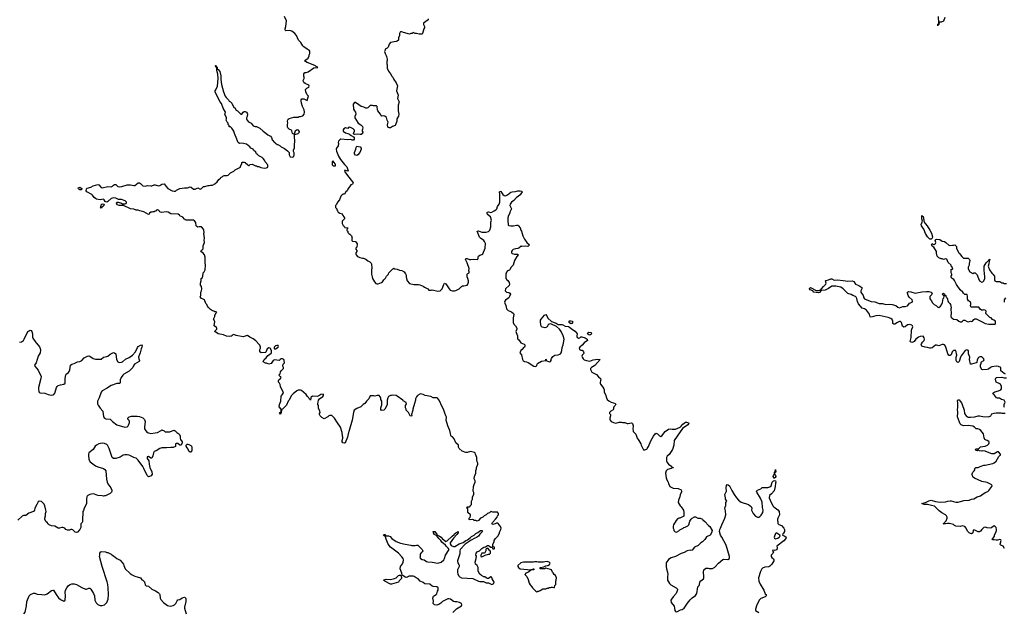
# Model space of a CAD drawing. Header units: inches. Extents: x 2293880 to 2522759, y 823965 to 1006879.
# Tile 45 of 256: x 2427024 to 2444512, y 884035 to 894573. Entities that reach past the tile are written whole.
import ezdxf

# ---------------------------------------------------------------- set-up
doc = ezdxf.new("R2010")
doc.units = ezdxf.units.IN
doc.header["$MEASUREMENT"] = 0
for name, color, linetype in [('C4828', 7, 'Continuous'), ('C4829', 7, 'Continuous'), ('C4838', 7, 'Continuous'), ('C4839', 7, 'Continuous'), ('C4848', 7, 'Continuous'), ('C4849', 7, 'Continuous')]:
    doc.layers.add(name, color=color, linetype=linetype)

msp = doc.modelspace()

# ---------------------------------------------------------------- linework, layer by layer
at = {"layer": 'C4828', "color": 5, "elevation": 120}
for points in [[(2427023, 888837), (2427055, 888845), (2427090, 888870), (2427106, 888894), (2427170, 889026), (2427190, 889043), (2427210, 889051), (2427225, 889045), (2427238, 889030), (2427251, 888990), (2427252, 888930), (2427258, 888910), (2427310, 888832), (2427322, 888822), (2427374, 888754), (2427386, 888726), (2427394, 888694), (2427387, 888650), (2427350, 888590), (2427315, 888470), (2427287, 888430), (2427291, 888410), (2427350, 888342), (2427403, 888230), (2427399, 888190), (2427360, 888030), (2427357, 887990), (2427361, 887970), (2427371, 887951), (2427390, 887939), (2427470, 887934), (2427530, 887908), (2427590, 887898), (2427619, 887901), (2427631, 887909), (2427650, 887930), (2427678, 888030), (2427690, 888051), (2427709, 888070), (2427750, 888082), (2427810, 888091), (2427829, 888110), (2427832, 888190), (2427844, 888256), (2427850, 888270), (2427890, 888299), (2427903, 888317), (2427913, 888347), (2427926, 888430), (2427949, 888450), (2427990, 888459), (2428048, 888490), (2428090, 888495), (2428129, 888511), (2428170, 888559), (2428230, 888591), (2428250, 888595), (2428270, 888590), (2428330, 888547), (2428370, 888534), (2428470, 888538), (2428510, 888571), (2428570, 888583), (2428590, 888591), (2428633, 888627), (2428690, 888658), (2428710, 888652), (2428731, 888630), (2428743, 888530), (2428766, 888490), (2428790, 888477), (2428830, 888483), (2428850, 888491), (2428903, 888537), (2428970, 888568), (2429029, 888610), (2429078, 888670), (2429116, 888744), (2429130, 888761), (2429170, 888786), (2429190, 888791), (2429196, 888776), (2429194, 888750), (2429182, 888718), (2429166, 888650), (2429138, 888590), (2429134, 888570), (2429141, 888541), (2429154, 888510), (2429147, 888493), (2429065, 888450), (2429051, 888430), (2429033, 888387), (2428970, 888324), (2428876, 888270), (2428854, 888250), (2428825, 888210), (2428810, 888170), (2428806, 888114), (2428798, 888102), (2428750, 888102), (2428650, 888069), (2428616, 888050), (2428579, 888021), (2428489, 887971), (2428473, 887947), (2428438, 887850), (2428407, 887790), (2428404, 887744), (2428417, 887717), (2428450, 887665), (2428498, 887610), (2428515, 887510), (2428527, 887490), (2428556, 887476), (2428630, 887470), (2428670, 887430), (2428750, 887371), (2428890, 887330), (2428930, 887336), (2428949, 887350), (2428957, 887363), (2428973, 887410), (2428973, 887430), (2428966, 887446), (2428944, 887470), (2428942, 887490), (2428950, 887498), (2428970, 887511), (2429010, 887525), (2429110, 887525), (2429150, 887518), (2429210, 887496), (2429242, 887462), (2429251, 887430), (2429239, 887330), (2429243, 887297), (2429262, 887262), (2429290, 887234), (2429310, 887224), (2429350, 887217), (2429430, 887224), (2429470, 887235), (2429534, 887266), (2429550, 887282), (2429590, 887262), (2429610, 887242), (2429690, 887245), (2429730, 887265), (2429770, 887272), (2429784, 887264), (2429812, 887230), (2429850, 887211), (2429860, 887200), (2429871, 887170), (2429872, 887130), (2429878, 887110), (2429907, 887067), (2429911, 887050), (2429900, 887020), (2429890, 887007), (2429870, 887010), (2429830, 887036), (2429804, 887036), (2429792, 887030), (2429790, 886986), (2429751, 886969), (2429710, 886969), (2429630, 886959), (2429550, 886961), (2429510, 886947), (2429450, 886907), (2429410, 886894), (2429399, 886870), (2429390, 886818), (2429370, 886778), (2429350, 886779), (2429310, 886804), (2429290, 886802), (2429286, 886770), (2429319, 886730), (2429325, 886670), (2429336, 886610), (2429371, 886531), (2429379, 886490), (2429356, 886464), (2429310, 886444), (2429286, 886466), (2429230, 886594), (2429210, 886629), (2429130, 886741), (2429090, 886776), (2429050, 886789), (2428970, 886829), (2428930, 886837), (2428890, 886837), (2428862, 886830), (2428810, 886794), (2428730, 886769), (2428690, 886769), (2428669, 886790), (2428615, 886950), (2428581, 887010), (2428570, 887021), (2428530, 887040), (2428490, 887041), (2428430, 887030), (2428389, 887010), (2428367, 886990), (2428328, 886932), (2428253, 886870), (2428244, 886850), (2428244, 886830), (2428254, 886750), (2428276, 886710), (2428370, 886643), (2428410, 886621), (2428514, 886594), (2428537, 886577), (2428551, 886549), (2428564, 886404), (2428575, 886350), (2428590, 886318), (2428642, 886250), (2428662, 886210), (2428662, 886190), (2428654, 886170), (2428630, 886148), (2428550, 886108), (2428530, 886108), (2428510, 886098), (2428487, 886107), (2428410, 886112), (2428350, 886137), (2428330, 886140), (2428270, 886130), (2428231, 886110), (2428221, 886099), (2428214, 886086), (2428208, 886052), (2428208, 885970), (2428193, 885927), (2428171, 885890), (2428155, 885845), (2428145, 885830), (2428142, 885670), (2428137, 885643), (2428132, 885630), (2428112, 885610), (2428110, 885546), (2428090, 885508), (2428050, 885458), (2428030, 885455), (2428010, 885462), (2427970, 885502), (2427950, 885509), (2427930, 885508), (2427910, 885498), (2427870, 885498), (2427846, 885510), (2427826, 885530), (2427790, 885542), (2427770, 885542), (2427730, 885529), (2427709, 885529), (2427650, 885569), (2427590, 885575), (2427548, 885590), (2427530, 885608), (2427514, 885634), (2427488, 885650), (2427469, 885690), (2427469, 885710), (2427482, 885750), (2427484, 885790), (2427492, 885828), (2427490, 885850), (2427468, 885928), (2427456, 885956), (2427430, 885989), (2427410, 886005), (2427370, 886009), (2427350, 886002), (2427328, 885950), (2427290, 885890), (2427284, 885850), (2427267, 885830), (2427183, 885797), (2427130, 885759), (2427090, 885756), (2427070, 885747), (2426990, 885673)], [(2430000, 886962), (2429982, 886990), (2429983, 887010), (2429990, 887021), (2430000, 887023)], [(2427099, 884010), (2427119, 884041), (2427144, 884150), (2427152, 884228), (2427190, 884326), (2427216, 884350), (2427270, 884378), (2427290, 884376), (2427336, 884356), (2427415, 884355), (2427470, 884347), (2427510, 884367), (2427590, 884423), (2427610, 884431), (2427627, 884427), (2427670, 884351), (2427714, 884294), (2427750, 884262), (2427783, 884243), (2427810, 884236), (2427830, 884254), (2427836, 884330), (2427830, 884390), (2427840, 884430), (2427861, 884470), (2427888, 884510), (2427918, 884530), (2427950, 884541), (2427990, 884543), (2428033, 884530), (2428130, 884475), (2428190, 884447), (2428210, 884446), (2428250, 884465), (2428270, 884465), (2428290, 884446), (2428336, 884370), (2428350, 884330), (2428360, 884250), (2428383, 884203), (2428410, 884177), (2428450, 884157), (2428490, 884155), (2428530, 884166), (2428570, 884211), (2428593, 884267), (2428598, 884350), (2428594, 884470), (2428588, 884530), (2428576, 884576), (2428490, 884848), (2428442, 885030), (2428448, 885052), (2428449, 885090), (2428456, 885104), (2428470, 885114), (2428550, 885111), (2428570, 885102), (2428590, 885102), (2428650, 885072), (2428660, 885060), (2428690, 885042), (2428750, 884992), (2428810, 884962), (2428870, 884894), (2428872, 884870), (2428898, 884810), (2428984, 884724), (2429020, 884700), (2429070, 884677), (2429172, 884650), (2429192, 884612), (2429210, 884606), (2429231, 884591), (2429239, 884579), (2429250, 884523), (2429270, 884508), (2429310, 884502), (2429370, 884445), (2429437, 884417), (2429486, 884386), (2429505, 884365), (2429510, 884354), (2429518, 884290), (2429530, 884262), (2429575, 884210), (2429650, 884156), (2429670, 884149), (2429710, 884144), (2429750, 884155), (2429773, 884167), (2429796, 884190), (2429819, 884241), (2429830, 884255), (2429870, 884266), (2429910, 884295), (2429950, 884305), (2429960, 884300), (2429971, 884291), (2429974, 884274), (2429974, 884230), (2429951, 884130), (2429951, 884110), (2429981, 884010)]]:
    msp.add_lwpolyline(points, dxfattribs=at)
at = {"layer": 'C4829', "color": 5, "elevation": 120}
for points in [[(2428110, 891545), (2428089, 891550), (2428067, 891567), (2428064, 891576), (2428068, 891590), (2428090, 891596), (2428125, 891570), (2428122, 891550)], [(2428470, 891224), (2428458, 891230), (2428463, 891237), (2428470, 891278), (2428490, 891297), (2428515, 891295), (2428522, 891290), (2428516, 891270), (2428499, 891250), (2428480, 891240)]]:
    msp.add_lwpolyline(points, close=True, dxfattribs=at)
msp.add_lwpolyline([(2430000, 891008), (2429968, 891008), (2429962, 891022), (2429950, 891026), (2429920, 891060), (2429870, 891088), (2429860, 891100), (2429836, 891116), (2429710, 891118), (2429658, 891150), (2429630, 891157), (2429545, 891145), (2429515, 891155), (2429508, 891170), (2429490, 891188), (2429470, 891192), (2429462, 891190), (2429450, 891166), (2429430, 891166), (2429410, 891158), (2429390, 891158), (2429370, 891148), (2429350, 891148), (2429332, 891130), (2429325, 891115), (2429310, 891108), (2429230, 891154), (2429155, 891175), (2429130, 891188), (2429092, 891188), (2429050, 891202), (2428990, 891209), (2428870, 891268), (2428790, 891268), (2428763, 891283), (2428746, 891310), (2428748, 891330), (2428770, 891331), (2428832, 891310), (2428850, 891298), (2428890, 891298), (2428914, 891306), (2428920, 891320), (2428922, 891330), (2428899, 891350), (2428830, 891373), (2428778, 891378), (2428730, 891397), (2428690, 891403), (2428646, 891394), (2428590, 891338), (2428570, 891329), (2428552, 891332), (2428542, 891342), (2428525, 891370), (2428510, 891381), (2428450, 891372), (2428390, 891384), (2428370, 891393), (2428344, 891410), (2428317, 891450), (2428303, 891463), (2428215, 891510), (2428204, 891530), (2428213, 891567), (2428224, 891576), (2428290, 891596), (2428330, 891618), (2428372, 891628), (2428410, 891645), (2428430, 891638), (2428470, 891591), (2428490, 891586), (2428590, 891607), (2428650, 891601), (2428670, 891611), (2428690, 891632), (2428710, 891645), (2428730, 891642), (2428766, 891606), (2428790, 891602), (2428835, 891605), (2428930, 891638), (2428990, 891638), (2429050, 891625), (2429070, 891625), (2429130, 891671), (2429150, 891672), (2429170, 891661), (2429210, 891621), (2429250, 891611), (2429295, 891625), (2429350, 891619), (2429370, 891621), (2429410, 891636), (2429430, 891636), (2429490, 891621), (2429510, 891626), (2429550, 891646), (2429590, 891652), (2429610, 891632), (2429624, 891604), (2429654, 891574), (2429734, 891530), (2429770, 891522), (2429790, 891525), (2429810, 891542), (2429870, 891571), (2429950, 891585), (2430000, 891584)], dxfattribs=at)
at = {"layer": 'C4838', "color": 5, "elevation": 120}
for points in [[(2434715, 884030), (2434781, 884099), (2434870, 884151), (2434879, 884170), (2434873, 884190), (2434838, 884210), (2434790, 884221), (2434750, 884221), (2434730, 884227), (2434674, 884270), (2434643, 884277), (2434630, 884275), (2434534, 884230), (2434503, 884197), (2434470, 884176), (2434430, 884163), (2434389, 884170), (2434369, 884190), (2434373, 884233), (2434361, 884290), (2434376, 884324), (2434390, 884336), (2434419, 884350), (2434430, 884365), (2434442, 884410), (2434455, 884430), (2434454, 884470), (2434430, 884488), (2434370, 884495), (2434350, 884503), (2434310, 884534), (2434222, 884542), (2434190, 884564), (2434138, 884590), (2434102, 884630), (2434067, 884647), (2434030, 884673), (2434010, 884679), (2433943, 884677), (2433927, 884673), (2433910, 884658), (2433890, 884655), (2433870, 884659), (2433829, 884689), (2433819, 884699), (2433812, 884730), (2433779, 884810), (2433789, 884851), (2433820, 884900), (2433833, 884930), (2433838, 884970), (2433832, 884990), (2433810, 885025), (2433754, 885090), (2433702, 885122), (2433610, 885195), (2433570, 885250), (2433530, 885338), (2433518, 885378), (2433485, 885410), (2433490, 885422), (2433510, 885422), (2433522, 885402), (2433530, 885398), (2433575, 885395), (2433601, 885381), (2433632, 885350), (2433710, 885296), (2433790, 885266), (2433870, 885246), (2433971, 885231), (2433990, 885225), (2434050, 885225), (2434070, 885232), (2434094, 885230), (2434140, 885180), (2434174, 885154), (2434185, 885130), (2434171, 885110), (2434146, 885090), (2434136, 885070), (2434138, 885030), (2434132, 885010), (2434142, 884990), (2434170, 884976), (2434207, 884967), (2434250, 884939), (2434270, 884931), (2434350, 884927), (2434450, 884907), (2434510, 884927), (2434559, 884970), (2434569, 884990), (2434586, 885054), (2434649, 885150), (2434636, 885176), (2434597, 885210), (2434584, 885230), (2434521, 885281), (2434504, 885310), (2434467, 885347), (2434435, 885395), (2434390, 885418), (2434375, 885450), (2434370, 885474), (2434385, 885475), (2434396, 885470), (2434410, 885456), (2434419, 885439), (2434431, 885430), (2434435, 885415), (2434483, 885390), (2434507, 885370), (2434526, 885346), (2434590, 885296), (2434616, 885304), (2434704, 885390), (2434743, 885417), (2434749, 885431), (2434769, 885450), (2434811, 885471), (2434811, 885449), (2434790, 885418), (2434727, 885353), (2434671, 885270), (2434667, 885253), (2434690, 885221), (2434730, 885206), (2434750, 885206), (2434829, 885251), (2434903, 885277), (2434949, 885311), (2434976, 885324), (2435033, 885367), (2435050, 885385), (2435093, 885407), (2435123, 885437), (2435163, 885457), (2435209, 885491), (2435232, 885492), (2435242, 885470), (2435195, 885425), (2435170, 885388), (2435135, 885365), (2435110, 885355), (2435044, 885316), (2434935, 885245), (2434846, 885150), (2434841, 885130), (2434844, 885076), (2434805, 884970), (2434802, 884950), (2434805, 884910), (2434825, 884885), (2434831, 884871), (2434827, 884850), (2434799, 884790), (2434797, 884757), (2434805, 884710), (2434826, 884686), (2434832, 884670), (2434870, 884651), (2435075, 884635), (2435174, 884590), (2435195, 884585), (2435264, 884584), (2435310, 884562), (2435350, 884558), (2435410, 884531), (2435448, 884550), (2435453, 884570), (2435415, 884630), (2435410, 884658), (2435390, 884668), (2435350, 884638), (2435330, 884638), (2435306, 884650), (2435287, 884667), (2435270, 884668), (2435226, 884690), (2435196, 884716), (2435168, 884770), (2435168, 884830), (2435150, 884866), (2435118, 884890), (2435115, 884930), (2435134, 884994), (2435135, 885035), (2435126, 885050), (2435129, 885090), (2435149, 885111), (2435190, 885131), (2435230, 885171), (2435270, 885196), (2435299, 885201), (2435330, 885222), (2435350, 885222), (2435370, 885214), (2435390, 885194), (2435414, 885194), (2435426, 885166), (2435450, 885162), (2435458, 885170), (2435455, 885195), (2435426, 885206), (2435426, 885250), (2435449, 885291), (2435449, 885310), (2435474, 885350), (2435515, 885390), (2435542, 885430), (2435549, 885470), (2435569, 885510), (2435574, 885534), (2435563, 885563), (2435543, 885583), (2435519, 885619), (2435490, 885619), (2435471, 885609), (2435430, 885599), (2435407, 885607), (2435419, 885630), (2435474, 885690), (2435502, 885730), (2435510, 885754), (2435526, 885770), (2435526, 885790), (2435510, 885818), (2435430, 885815), (2435390, 885826), (2435370, 885806), (2435334, 885790), (2435310, 885766), (2435274, 885750), (2435252, 885728), (2435210, 885708), (2435170, 885666), (2435160, 885660), (2435150, 885658), (2435127, 885667), (2435090, 885666), (2435082, 885682), (2435070, 885686), (2435022, 885682), (2435008, 885688), (2435009, 885710), (2435022, 885730), (2435029, 885750), (2435028, 885768), (2434986, 885810), (2434986, 885870), (2434982, 885882), (2434966, 885890), (2434970, 885914), (2435010, 885914), (2435022, 885918), (2435026, 885930), (2435046, 885950), (2435048, 886010), (2435068, 886050), (2435068, 886090), (2435088, 886132), (2435088, 886168), (2435078, 886190), (2435082, 886270), (2435095, 886310), (2435115, 886350), (2435115, 886375), (2435098, 886410), (2435102, 886450), (2435128, 886510), (2435123, 886557), (2435135, 886585), (2435138, 886610), (2435155, 886650), (2435158, 886670), (2435158, 886690), (2435148, 886710), (2435142, 886750), (2435144, 886790), (2435117, 886850), (2435114, 886870), (2435099, 886879), (2435030, 886892), (2434970, 886875), (2434950, 886875), (2434880, 886900), (2434829, 886950), (2434819, 886970), (2434817, 887010), (2434769, 887049), (2434742, 887122), (2434710, 887155), (2434689, 887170), (2434682, 887182), (2434673, 887213), (2434666, 887270), (2434629, 887350), (2434619, 887390), (2434609, 887410), (2434601, 887450), (2434603, 887503), (2434595, 887530), (2434574, 887574), (2434565, 887610), (2434549, 887650), (2434507, 887727), (2434492, 887770), (2434470, 887814), (2434450, 887835), (2434430, 887848), (2434370, 887849), (2434326, 887870), (2434226, 887890), (2434189, 887909), (2434150, 887919), (2434130, 887914), (2434091, 887890), (2434071, 887869), (2434051, 887830), (2434051, 887809), (2434038, 887750), (2434005, 887650), (2434005, 887630), (2433992, 887592), (2433991, 887570), (2433982, 887550), (2433991, 887530), (2433970, 887524), (2433958, 887530), (2433930, 887586), (2433889, 887629), (2433888, 887650), (2433878, 887670), (2433878, 887710), (2433895, 887745), (2433890, 887766), (2433836, 887796), (2433828, 887808), (2433730, 887878), (2433710, 887888), (2433650, 887895), (2433630, 887888), (2433610, 887888), (2433574, 887870), (2433562, 887850), (2433552, 887810), (2433552, 887730), (2433540, 887700), (2433512, 887650), (2433491, 887629), (2433450, 887626), (2433440, 887640), (2433438, 887670), (2433454, 887726), (2433458, 887790), (2433440, 887820), (2433438, 887850), (2433429, 887869), (2433409, 887889), (2433370, 887889), (2433330, 887878), (2433307, 887887), (2433250, 887886), (2433222, 887830), (2433182, 887790), (2433172, 887770), (2433152, 887750), (2433122, 887730), (2433082, 887690), (2433010, 887662), (2432966, 887630), (2432950, 887586), (2432927, 887450), (2432876, 887270), (2432855, 887210), (2432845, 887150), (2432802, 887050), (2432790, 887042), (2432766, 887050), (2432749, 887069), (2432749, 887090), (2432762, 887130), (2432762, 887150), (2432755, 887170), (2432754, 887230), (2432724, 887330), (2432666, 887406), (2432618, 887490), (2432570, 887535), (2432530, 887535), (2432512, 887528), (2432494, 887510), (2432430, 887478), (2432390, 887498), (2432358, 887530), (2432348, 887550), (2432346, 887570), (2432358, 887590), (2432355, 887615), (2432328, 887668), (2432328, 887710), (2432318, 887730), (2432318, 887750), (2432327, 887773), (2432328, 887810), (2432346, 887830), (2432409, 887870), (2432422, 887890), (2432418, 887910), (2432413, 887913), (2432370, 887909), (2432335, 887885), (2432310, 887875), (2432224, 887876), (2432200, 887860), (2432192, 887850), (2432190, 887806), (2432182, 887822), (2432170, 887826), (2432158, 887850), (2432135, 887870), (2432110, 887909), (2432030, 887978), (2432010, 887988), (2431970, 887988), (2431944, 887976), (2431880, 887920), (2431852, 887888), (2431825, 887850), (2431811, 887810), (2431792, 887790), (2431760, 887720), (2431710, 887664), (2431690, 887646), (2431678, 887642), (2431672, 887628), (2431670, 887586), (2431650, 887558), (2431642, 887562), (2431638, 887570), (2431649, 887591), (2431662, 887598), (2431667, 887613), (2431668, 887650), (2431635, 887690), (2431641, 887730), (2431659, 887790), (2431666, 887870), (2431672, 887888), (2431709, 887930), (2431704, 887950), (2431655, 888050), (2431650, 888086), (2431638, 888110), (2431618, 888130), (2431618, 888150), (2431629, 888171), (2431658, 888190), (2431666, 888210), (2431662, 888222), (2431650, 888226), (2431628, 888250), (2431650, 888274), (2431658, 888310), (2431668, 888330), (2431708, 888370), (2431708, 888390), (2431698, 888410), (2431698, 888430), (2431706, 888450), (2431726, 888470), (2431722, 888510), (2431715, 888530), (2431690, 888544), (2431670, 888544), (2431648, 888532), (2431630, 888515), (2431550, 888524), (2431525, 888510), (2431490, 888462), (2431451, 888449), (2431410, 888468), (2431390, 888468), (2431348, 888488), (2431368, 888530), (2431400, 888560), (2431430, 888602), (2431462, 888618), (2431495, 888650), (2431499, 888690), (2431472, 888732), (2431450, 888736), (2431422, 888718), (2431397, 888663), (2431390, 888655), (2431310, 888649), (2431289, 888670), (2431289, 888710), (2431298, 888730), (2431298, 888750), (2431290, 888786), (2431280, 888800), (2431220, 888860), (2431170, 888899), (2431110, 888929), (2431070, 888955), (2431047, 888953), (2430990, 888935), (2430870, 888959), (2430830, 888978), (2430798, 888962), (2430790, 888948), (2430773, 888947), (2430750, 888938), (2430697, 888943), (2430646, 888970), (2430549, 888989), (2430490, 889028), (2430490, 889034), (2430528, 889070), (2430528, 889090), (2430520, 889100), (2430478, 889130), (2430487, 889207), (2430468, 889250), (2430487, 889293), (2430488, 889312), (2430500, 889340), (2430507, 889353), (2430522, 889358), (2430526, 889370), (2430510, 889378), (2430490, 889378), (2430473, 889393), (2430450, 889399), (2430410, 889422), (2430377, 889457), (2430360, 889480), (2430348, 889510), (2430329, 889529), (2430308, 889590), (2430285, 889605), (2430250, 889618), (2430230, 889646), (2430238, 889670), (2430238, 889730), (2430250, 889754), (2430257, 889790), (2430250, 889826), (2430235, 889850), (2430235, 889890), (2430249, 889930), (2430249, 889970), (2430268, 889990), (2430272, 890000)], [(2433284, 890000), (2433291, 889971), (2433326, 889910), (2433350, 889885), (2433370, 889878), (2433390, 889878), (2433450, 889898), (2433468, 889910), (2433494, 889946), (2433523, 889977), (2433534, 890000)], [(2433889, 890000), (2433891, 889970), (2433905, 889930), (2433950, 889885), (2434022, 889862), (2434110, 889866), (2434130, 889861), (2434190, 889836), (2434214, 889814), (2434270, 889785), (2434290, 889766), (2434330, 889763), (2434350, 889767), (2434452, 889748), (2434490, 889751), (2434512, 889768), (2434529, 889790), (2434555, 889865), (2434570, 889886), (2434590, 889876), (2434650, 889787), (2434670, 889764), (2434710, 889751), (2434749, 889751), (2434770, 889755), (2434832, 889788), (2434870, 889831), (2434890, 889839), (2434910, 889839), (2434970, 889852), (2434982, 889870), (2434995, 889905), (2434994, 889930), (2434985, 889970), (2434973, 890000)], [(2435657, 890000), (2435656, 889990), (2435659, 889970), (2435676, 889950), (2435696, 889936), (2435717, 889897), (2435724, 889870), (2435716, 889844), (2435651, 889790), (2435647, 889750), (2435672, 889730), (2435710, 889721), (2435730, 889710), (2435739, 889690), (2435724, 889650), (2435711, 889630), (2435650, 889584), (2435639, 889570), (2435635, 889550), (2435639, 889530), (2435659, 889490), (2435671, 889430), (2435701, 889401), (2435759, 889379), (2435796, 889350), (2435801, 889330), (2435791, 889270), (2435791, 889190), (2435801, 889161), (2435831, 889131), (2435855, 889090), (2435856, 889070), (2435838, 889030), (2435841, 889010), (2435865, 888950), (2435865, 888910), (2435870, 888894), (2435890, 888882), (2435925, 888830), (2435984, 888804), (2435997, 888790), (2435997, 888770), (2435991, 888750), (2435965, 888730), (2435950, 888708), (2435925, 888690), (2435905, 888650), (2435934, 888614), (2435953, 888530), (2435966, 888506), (2435990, 888493), (2436028, 888488), (2436056, 888476), (2436154, 888410), (2436190, 888405), (2436210, 888422), (2436217, 888450), (2436223, 888457), (2436290, 888501), (2436366, 888514), (2436370, 888534), (2436374, 888530), (2436374, 888510), (2436430, 888491), (2436450, 888498), (2436462, 888510), (2436462, 888530), (2436469, 888550), (2436493, 888587), (2436530, 888606), (2436590, 888614), (2436617, 888623), (2436629, 888631), (2436644, 888650), (2436654, 888690), (2436656, 888744), (2436676, 888790), (2436692, 888890), (2436677, 888950), (2436644, 889030), (2436611, 889071), (2436558, 889118), (2436470, 889158), (2436450, 889162), (2436430, 889160), (2436412, 889148), (2436390, 889110), (2436370, 889097), (2436350, 889093), (2436303, 889103), (2436285, 889125), (2436272, 889190), (2436273, 889230), (2436283, 889250), (2436343, 889317), (2436370, 889330), (2436386, 889310), (2436405, 889265), (2436470, 889204), (2436550, 889176), (2436590, 889153), (2436610, 889151), (2436654, 889154), (2436672, 889150), (2436710, 889123), (2436770, 889117), (2436790, 889107), (2436844, 889064), (2436890, 889036), (2436926, 888990), (2436918, 888950), (2436922, 888930), (2436930, 888922), (2436950, 888912), (2436970, 888918), (2436989, 888931), (2437010, 888935), (2437070, 888916), (2437104, 888890), (2437111, 888869), (2437051, 888830), (2437015, 888785), (2436971, 888750), (2436961, 888730), (2436965, 888710), (2436990, 888699), (2437015, 888695), (2437027, 888687), (2437038, 888670), (2437041, 888650), (2437036, 888630), (2437012, 888610), (2437006, 888590), (2437012, 888570), (2437030, 888545), (2437050, 888527), (2437093, 888513), (2437150, 888504), (2437210, 888522), (2437290, 888536), (2437331, 888530), (2437237, 888423), (2437179, 888390), (2437164, 888370), (2437164, 888350), (2437171, 888330), (2437188, 888308), (2437270, 888265), (2437303, 888223), (2437338, 888190), (2437345, 888170), (2437342, 888150), (2437332, 888128), (2437331, 888110), (2437338, 888090), (2437380, 888040), (2437398, 888010), (2437405, 887990), (2437406, 887950), (2437426, 887906), (2437445, 887850), (2437461, 887821), (2437490, 887796), (2437530, 887771), (2437570, 887763), (2437602, 887750), (2437610, 887734), (2437598, 887710), (2437578, 887690), (2437571, 887670), (2437571, 887649), (2437564, 887636), (2437522, 887610), (2437502, 887590), (2437502, 887570), (2437515, 887555), (2437518, 887530), (2437505, 887490), (2437505, 887470), (2437511, 887450), (2437530, 887431), (2437570, 887411), (2437610, 887401), (2437670, 887418), (2437710, 887418), (2437730, 887411), (2437770, 887412), (2437811, 887391), (2437831, 887391), (2437890, 887406), (2437901, 887401), (2437911, 887391), (2437921, 887350), (2437912, 887290), (2437922, 887270), (2437922, 887250), (2437966, 887206), (2437991, 887130), (2438011, 887111), (2438018, 887090), (2438058, 887030), (2438062, 887010), (2438105, 886925), (2438130, 886922), (2438162, 886938), (2438166, 886950), (2438190, 886982), (2438235, 887085), (2438279, 887170), (2438310, 887211), (2438330, 887218), (2438350, 887211), (2438390, 887171), (2438410, 887162), (2438430, 887172), (2438490, 887251), (2438549, 887291), (2438590, 887296), (2438611, 887291), (2438670, 887291), (2438752, 887328), (2438775, 887345), (2438801, 887379), (2438850, 887418), (2438870, 887418), (2438904, 887404), (2438906, 887390), (2438891, 887370), (2438799, 887301), (2438699, 887170), (2438650, 887090), (2438644, 887010), (2438621, 886930), (2438557, 886843), (2438525, 886810), (2438514, 886790), (2438511, 886730), (2438522, 886702), (2438550, 886671), (2438605, 886630), (2438610, 886614), (2438634, 886610), (2438630, 886606), (2438610, 886606), (2438594, 886590), (2438530, 886573), (2438506, 886550), (2438496, 886510), (2438505, 886425), (2438518, 886390), (2438542, 886350), (2438545, 886325), (2438572, 886272), (2438630, 886245), (2438720, 886240), (2438770, 886214), (2438778, 886190), (2438778, 886170), (2438752, 886130), (2438751, 886090), (2438725, 886030), (2438722, 885990), (2438752, 885930), (2438771, 885911), (2438811, 885851), (2438822, 885810), (2438822, 885750), (2438817, 885743), (2438750, 885708), (2438730, 885708), (2438710, 885698), (2438682, 885670), (2438638, 885590), (2438632, 885568), (2438632, 885532), (2438642, 885510), (2438645, 885490), (2438666, 885466), (2438690, 885462), (2438730, 885482), (2438750, 885502), (2438806, 885530), (2438818, 885542), (2438846, 885550), (2438890, 885571), (2438909, 885590), (2438926, 885654), (2438948, 885690), (2438970, 885712), (2439008, 885732), (2439028, 885732), (2439070, 885712), (2439110, 885712), (2439150, 885694), (2439160, 885680), (2439194, 885650), (2439260, 885580), (2439284, 885564), (2439322, 885490), (2439310, 885446), (2439290, 885408), (2439225, 885375), (2439202, 885350), (2439192, 885330), (2439151, 885289), (2439122, 885270), (2439074, 885226), (2439010, 885195), (2438970, 885142), (2438950, 885135), (2438930, 885139), (2438882, 885130), (2438823, 885097), (2438770, 885079), (2438670, 885029), (2438595, 885005), (2438547, 884973), (2438507, 884913), (2438506, 884850), (2438511, 884811), (2438531, 884751), (2438536, 884710), (2438531, 884670), (2438531, 884610), (2438565, 884550), (2438590, 884525), (2438682, 884470), (2438705, 884445), (2438703, 884417), (2438686, 884370), (2438630, 884309), (2438601, 884270), (2438591, 884249), (2438596, 884210), (2438646, 884146), (2438656, 884110), (2438658, 884070), (2438670, 884052), (2438690, 884045), (2438710, 884051), (2438762, 884078), (2438790, 884086), (2438828, 884110), (2438883, 884197), (2438930, 884258), (2438970, 884291), (2439030, 884332), (2439052, 884368), (2439069, 884491), (2439090, 884514), (2439098, 884530), (2439102, 884570), (2439122, 884598), (2439168, 884630), (2439178, 884650), (2439178, 884690), (2439169, 884729), (2439169, 884750), (2439178, 884790), (2439210, 884822), (2439250, 884822), (2439270, 884812), (2439330, 884812), (2439370, 884838), (2439435, 884910), (2439510, 884976), (2439530, 884981), (2439603, 884977), (2439629, 884991), (2439629, 885030), (2439573, 885230), (2439493, 885370), (2439474, 885410), (2439454, 885470), (2439459, 885510), (2439474, 885530), (2439494, 885590), (2439549, 885710), (2439563, 885770), (2439560, 885840), (2439549, 885890), (2439558, 885922), (2439566, 885930), (2439566, 885990), (2439586, 886010), (2439558, 886050), (2439559, 886070), (2439549, 886130), (2439577, 886190), (2439569, 886250), (2439578, 886290), (2439588, 886310), (2439610, 886302), (2439630, 886282), (2439670, 886202), (2439716, 886130), (2439754, 886074), (2439792, 886030), (2439836, 885996), (2439970, 885951), (2440000, 885928)], [(2430000, 887023), (2430010, 887025), (2430030, 887019), (2430063, 887003), (2430077, 886990), (2430082, 886970), (2430080, 886910), (2430070, 886886), (2430050, 886884), (2430030, 886901), (2430017, 886937), (2430000, 886962)]]:
    msp.add_lwpolyline(points, dxfattribs=at)
for points in [[(2436810, 889165), (2436790, 889182), (2436784, 889190), (2436784, 889210), (2436790, 889218), (2436810, 889221), (2436842, 889210), (2436843, 889190), (2436830, 889169)], [(2437150, 888965), (2437130, 888969), (2437106, 888990), (2437118, 889010), (2437130, 889015), (2437172, 889010), (2437178, 888990), (2437166, 888974)], [(2431610, 888782), (2431590, 888782), (2431570, 888775), (2431550, 888758), (2431545, 888750), (2431546, 888726), (2431550, 888722), (2431570, 888722), (2431615, 888750), (2431622, 888770), (2431617, 888777)], [(2435330, 885178), (2435310, 885166), (2435302, 885150), (2435302, 885130), (2435284, 885096), (2435271, 885089), (2435230, 885086), (2435212, 885050), (2435214, 885030), (2435230, 885022), (2435289, 885051), (2435349, 885071), (2435370, 885072), (2435380, 885080), (2435388, 885090), (2435388, 885110), (2435378, 885130), (2435363, 885143), (2435346, 885170)], [(2436390, 884938), (2436350, 884935), (2436330, 884928), (2436230, 884929), (2436210, 884935), (2436175, 884935), (2436151, 884929), (2435971, 884929), (2435926, 884914), (2435874, 884870), (2435874, 884850), (2435882, 884830), (2435914, 884810), (2436108, 884792), (2436142, 884798), (2436146, 884810), (2436154, 884810), (2436154, 884790), (2436110, 884788), (2436062, 884750), (2436012, 884730), (2435994, 884710), (2436032, 884672), (2436057, 884617), (2436070, 884554), (2436090, 884522), (2436122, 884490), (2436132, 884472), (2436194, 884410), (2436210, 884402), (2436228, 884412), (2436247, 884413), (2436270, 884422), (2436313, 884453), (2436370, 884454), (2436390, 884462), (2436410, 884462), (2436430, 884474), (2436450, 884474), (2436470, 884482), (2436490, 884482), (2436510, 884474), (2436522, 884478), (2436526, 884510), (2436546, 884530), (2436547, 884587), (2436555, 884605), (2436558, 884650), (2436538, 884690), (2436518, 884710), (2436500, 884740), (2436488, 884750), (2436468, 884790), (2436450, 884799), (2436370, 884818), (2436349, 884809), (2436266, 884810), (2436266, 884830), (2436336, 884844), (2436370, 884862), (2436406, 884870), (2436434, 884886), (2436446, 884910), (2436426, 884930)], [(2433630, 884534), (2433610, 884537), (2433509, 884590), (2433502, 884602), (2433488, 884610), (2433530, 884623), (2433610, 884619), (2433682, 884638), (2433713, 884647), (2433750, 884690), (2433770, 884699), (2433795, 884695), (2433805, 884655), (2433804, 884636), (2433762, 884598), (2433751, 884570), (2433670, 884545)]]:
    msp.add_lwpolyline(points, close=True, dxfattribs=at)
at = {"layer": 'C4839', "color": 5, "elevation": 120}
for points in [[(2430000, 891584), (2430004, 891584), (2430050, 891598), (2430070, 891592), (2430110, 891558), (2430139, 891561), (2430190, 891585), (2430230, 891562), (2430250, 891571), (2430290, 891605), (2430310, 891605), (2430370, 891625), (2430390, 891625), (2430410, 891631), (2430448, 891632), (2430490, 891652), (2430530, 891692), (2430558, 891730), (2430588, 891752), (2430596, 891764), (2430620, 891780), (2430630, 891792), (2430656, 891804), (2430710, 891805), (2430726, 891810), (2430766, 891850), (2430830, 891882), (2430850, 891902), (2430946, 891950), (2430948, 891970), (2430968, 892010), (2430969, 892031), (2430980, 892040), (2431010, 892042), (2431031, 892031), (2431074, 891990), (2431090, 891982), (2431098, 891982), (2431120, 892000), (2431150, 892002), (2431213, 891973), (2431232, 891972), (2431250, 891962), (2431270, 891962), (2431305, 891945), (2431372, 891932), (2431410, 891936), (2431429, 891950), (2431433, 891970), (2431429, 891990), (2431383, 892043), (2431370, 892074), (2431350, 892105), (2431330, 892124), (2431273, 892153), (2431250, 892178), (2431228, 892190), (2431215, 892215), (2431178, 892250), (2431168, 892268), (2431130, 892288), (2431112, 892312), (2431050, 892362), (2430970, 892376), (2430930, 892374), (2430907, 892387), (2430892, 892412), (2430881, 892450), (2430839, 892550), (2430828, 892590), (2430790, 892646), (2430770, 892666), (2430746, 892670), (2430746, 892690), (2430727, 892707), (2430726, 892730), (2430706, 892750), (2430688, 892788), (2430698, 892810), (2430698, 892830), (2430666, 892890), (2430676, 892904), (2430678, 892930), (2430637, 892997), (2430610, 893082), (2430579, 893119), (2430566, 893150), (2430517, 893237), (2430496, 893290), (2430497, 893310), (2430510, 893323), (2430538, 893390), (2430550, 893530), (2430542, 893602), (2430528, 893670), (2430526, 893726), (2430510, 893728), (2430506, 893746), (2430498, 893750), (2430503, 893757), (2430515, 893750), (2430513, 893733), (2430530, 893730), (2430532, 893692), (2430550, 893685), (2430576, 893650), (2430594, 893574), (2430596, 893510), (2430610, 893422), (2430645, 893290), (2430675, 893215), (2430690, 893192), (2430734, 893150), (2430745, 893125), (2430770, 893112), (2430790, 893091), (2430830, 893014), (2430844, 893004), (2430870, 892962), (2430890, 892954), (2430953, 892893), (2430970, 892892), (2430994, 892926), (2431010, 892938), (2431030, 892941), (2431050, 892926), (2431063, 892910), (2431067, 892890), (2431061, 892850), (2431051, 892830), (2431051, 892810), (2431056, 892790), (2431090, 892755), (2431132, 892732), (2431170, 892686), (2431208, 892672), (2431230, 892676), (2431286, 892646), (2431347, 892590), (2431397, 892557), (2431430, 892527), (2431479, 892499), (2431496, 892476), (2431510, 892436), (2431550, 892391), (2431563, 892383), (2431570, 892372), (2431585, 892365), (2431590, 892354), (2431610, 892352), (2431650, 892332), (2431670, 892312), (2431725, 892285), (2431782, 892242), (2431811, 892211), (2431811, 892170), (2431830, 892132), (2431870, 892127), (2431890, 892141), (2431901, 892170), (2431896, 892204), (2431886, 892230), (2431885, 892250), (2431905, 892295), (2431905, 892350), (2431912, 892410), (2431903, 892497), (2431907, 892527), (2431902, 892538), (2431910, 892534), (2431968, 892550), (2431993, 892573), (2431989, 892590), (2431974, 892610), (2431950, 892617), (2431916, 892590), (2431900, 892540), (2431890, 892538), (2431870, 892548), (2431858, 892598), (2431850, 892608), (2431809, 892629), (2431788, 892650), (2431778, 892670), (2431778, 892710), (2431788, 892730), (2431782, 892770), (2431784, 892790), (2431790, 892802), (2431810, 892818), (2431890, 892838), (2431970, 892842), (2431989, 892851), (2432010, 892851), (2432050, 892865), (2432075, 892890), (2432084, 892930), (2432074, 892970), (2432048, 893028), (2432030, 893090), (2432022, 893130), (2432023, 893150), (2432037, 893163), (2432070, 893165), (2432096, 893156), (2432130, 893134), (2432141, 893179), (2432155, 893210), (2432130, 893238), (2432104, 893290), (2432102, 893330), (2432123, 893357), (2432158, 893370), (2432168, 893390), (2432162, 893410), (2432097, 893437), (2432073, 893453), (2432062, 893470), (2432058, 893490), (2432078, 893530), (2432078, 893550), (2432069, 893570), (2432069, 893610), (2432090, 893632), (2432112, 893632), (2432150, 893644), (2432250, 893718), (2432270, 893725), (2432310, 893714), (2432318, 893730), (2432290, 893738), (2432278, 893750), (2432238, 893770), (2432129, 893810), (2432102, 893830), (2432088, 893850), (2432148, 893890), (2432168, 893930), (2432168, 893950), (2432178, 893970), (2432176, 894016), (2432166, 894030), (2432130, 894048), (2432068, 894090), (2432050, 894108), (2432015, 894170), (2431975, 894210), (2431955, 894250), (2431942, 894290), (2431909, 894329), (2431855, 894370), (2431837, 894377), (2431810, 894381), (2431750, 894377), (2431742, 894382), (2431737, 894390), (2431738, 894410), (2431749, 894450), (2431761, 894550), (2431729, 894630)], [(2434278, 894590), (2434278, 894570), (2434198, 894510), (2434198, 894490), (2434211, 894451), (2434211, 894430), (2434201, 894410), (2434178, 894330), (2434170, 894318), (2434116, 894316), (2434070, 894328), (2434050, 894328), (2434010, 894346), (2433992, 894328), (2433973, 894327), (2433950, 894318), (2433843, 894343), (2433810, 894355), (2433790, 894355), (2433782, 894350), (2433770, 894326), (2433767, 894290), (2433752, 894250), (2433751, 894209), (2433731, 894189), (2433710, 894182), (2433612, 894168), (2433584, 894136), (2433570, 894086), (2433550, 894066), (2433514, 894050), (2433514, 894030), (2433502, 894010), (2433512, 893992), (2433513, 893973), (2433522, 893962), (2433530, 893934), (2433540, 893920), (2433551, 893870), (2433551, 893850), (2433545, 893830), (2433545, 893790), (2433551, 893770), (2433552, 893710), (2433577, 893657), (2433611, 893611), (2433632, 893570), (2433651, 893551), (2433671, 893510), (2433710, 893452), (2433734, 893394), (2433716, 893310), (2433741, 893250), (2433744, 893230), (2433736, 893170), (2433765, 893110), (2433747, 893050), (2433747, 892950), (2433757, 892890), (2433750, 892858), (2433721, 892810), (2433721, 892770), (2433699, 892701), (2433690, 892689), (2433648, 892672), (2433610, 892648), (2433588, 892648), (2433562, 892662), (2433557, 892703), (2433569, 892750), (2433549, 892789), (2433536, 892836), (2433510, 892859), (2433490, 892864), (2433450, 892858), (2433442, 892862), (2433434, 892894), (2433385, 892950), (2433379, 892970), (2433373, 893030), (2433360, 893040), (2433350, 893044), (2433310, 893042), (2433290, 893048), (2433250, 893048), (2433210, 893008), (2433190, 892998), (2433170, 892998), (2433137, 893017), (2433087, 893027), (2433050, 893059), (2432990, 893101), (2432970, 893101), (2432948, 893072), (2432950, 892982), (2432970, 892951), (2432991, 892930), (2432995, 892890), (2432976, 892850), (2432976, 892830), (2433038, 892730), (2433083, 892703), (2433111, 892671), (2433121, 892650), (2433115, 892625), (2433105, 892610), (2433105, 892590), (2433116, 892570), (2433110, 892549), (2433090, 892534), (2433070, 892529), (2433030, 892537), (2432969, 892529), (2432958, 892538), (2432955, 892550), (2432969, 892590), (2432969, 892610), (2432949, 892630), (2432890, 892661), (2432865, 892655), (2432850, 892638), (2432810, 892649), (2432781, 892630), (2432770, 892615), (2432767, 892590), (2432810, 892559), (2432850, 892551), (2432879, 892539), (2432910, 892512), (2432950, 892492), (2432965, 892470), (2432965, 892450), (2432950, 892429), (2432930, 892429), (2432903, 892443), (2432850, 892437), (2432730, 892449), (2432710, 892439), (2432686, 892410), (2432681, 892390), (2432685, 892370), (2432681, 892330), (2432651, 892290), (2432644, 892270), (2432650, 892236), (2432688, 892148), (2432724, 892084), (2432790, 891998), (2432836, 891956), (2432855, 891885), (2432850, 891878), (2432812, 891892), (2432794, 891890), (2432801, 891870), (2432845, 891805), (2432937, 891690), (2432945, 891670), (2432942, 891658), (2432934, 891650), (2432903, 891637), (2432850, 891558), (2432838, 891530), (2432818, 891510), (2432792, 891470), (2432770, 891468), (2432750, 891458), (2432726, 891434), (2432705, 891370), (2432671, 891329), (2432651, 891289), (2432632, 891270), (2432633, 891233), (2432654, 891210), (2432654, 891190), (2432670, 891174), (2432682, 891150), (2432711, 891131), (2432750, 891122), (2432765, 891090), (2432782, 891070), (2432792, 891050), (2432792, 891030), (2432752, 890990), (2432751, 890950), (2432770, 890914), (2432784, 890904), (2432798, 890878), (2432853, 890873), (2432853, 890867), (2432838, 890862), (2432834, 890830), (2432838, 890818), (2432852, 890812), (2432854, 890790), (2432872, 890772), (2432890, 890762), (2432918, 890730), (2432931, 890690), (2432925, 890675), (2432924, 890644), (2432933, 890633), (2432991, 890631), (2433018, 890590), (2433012, 890528), (2432994, 890510), (2432994, 890490), (2433012, 890470), (2433012, 890450), (2432994, 890430), (2432994, 890410), (2433002, 890390), (2433025, 890365), (2433064, 890344), (2433112, 890332), (2433130, 890331), (2433170, 890312), (2433210, 890285), (2433242, 890270), (2433265, 890245), (2433271, 890230), (2433278, 890150), (2433271, 890129), (2433271, 890050), (2433284, 890000)], [(2434973, 890000), (2434970, 890010), (2434969, 890031), (2434973, 890047), (2434982, 890058), (2435007, 890073), (2435008, 890090), (2435002, 890110), (2435005, 890150), (2434969, 890250), (2434941, 890310), (2434950, 890325), (2434974, 890326), (2435010, 890311), (2435034, 890306), (2435086, 890314), (2435150, 890311), (2435163, 890317), (2435169, 890330), (2435169, 890351), (2435175, 890370), (2435196, 890384), (2435230, 890396), (2435250, 890412), (2435292, 890510), (2435295, 890595), (2435279, 890630), (2435266, 890646), (2435207, 890687), (2435190, 890705), (2435147, 890813), (2435170, 890821), (2435234, 890794), (2435310, 890793), (2435352, 890808), (2435375, 890830), (2435390, 890890), (2435389, 890970), (2435404, 891010), (2435384, 891070), (2435333, 891110), (2435326, 891130), (2435329, 891150), (2435350, 891157), (2435390, 891146), (2435410, 891151), (2435450, 891177), (2435479, 891190), (2435499, 891210), (2435513, 891250), (2435540, 891290), (2435552, 891330), (2435553, 891473), (2435546, 891510), (2435550, 891522), (2435570, 891516), (2435606, 891466), (2435630, 891446), (2435650, 891438), (2435690, 891461), (2435750, 891505), (2435770, 891511), (2435830, 891517), (2435870, 891530), (2435912, 891532), (2435945, 891525), (2435947, 891510), (2435910, 891461), (2435879, 891430), (2435850, 891412), (2435800, 891360), (2435761, 891330), (2435738, 891290), (2435732, 891270), (2435758, 891210), (2435732, 891150), (2435732, 891130), (2435707, 891093), (2435696, 891050), (2435691, 890990), (2435697, 890937), (2435701, 890921), (2435710, 890912), (2435750, 890905), (2435795, 890905), (2435850, 890922), (2435870, 890918), (2435882, 890910), (2435911, 890870), (2435925, 890830), (2435938, 890810), (2435962, 890730), (2435991, 890671), (2436030, 890612), (2436078, 890570), (2436050, 890542), (2436010, 890545), (2435942, 890542), (2435930, 890546), (2435892, 890508), (2435870, 890502), (2435830, 890501), (2435790, 890485), (2435771, 890470), (2435759, 890450), (2435756, 890430), (2435770, 890416), (2435810, 890406), (2435870, 890402), (2435878, 890390), (2435856, 890364), (2435815, 890290), (2435790, 890209), (2435750, 890169), (2435730, 890128), (2435721, 890119), (2435690, 890109), (2435670, 890086), (2435661, 890050), (2435657, 890000)], [(2430272, 890000), (2430275, 890005), (2430284, 890070), (2430301, 890090), (2430317, 890123), (2430324, 890210), (2430317, 890250), (2430318, 890350), (2430309, 890390), (2430284, 890424), (2430238, 890450), (2430250, 890472), (2430270, 890485), (2430280, 890500), (2430284, 890510), (2430281, 890550), (2430306, 890610), (2430303, 890650), (2430309, 890690), (2430297, 890770), (2430301, 890790), (2430296, 890830), (2430289, 890850), (2430250, 890888), (2430210, 890888), (2430190, 890882), (2430170, 890895), (2430159, 890910), (2430150, 890966), (2430130, 890998), (2430108, 891008), (2430000, 891008)], [(2433534, 890000), (2433538, 890010), (2433574, 890050), (2433582, 890070), (2433650, 890142), (2433670, 890154), (2433684, 890144), (2433730, 890138), (2433770, 890118), (2433811, 890111), (2433851, 890091), (2433876, 890056), (2433886, 890030), (2433889, 890000)]]:
    msp.add_lwpolyline(points, dxfattribs=at)
for points in [[(2433010, 892159), (2432990, 892164), (2432973, 892190), (2432969, 892209), (2432993, 892270), (2432998, 892302), (2433010, 892322), (2433070, 892311), (2433091, 892290), (2433091, 892270), (2433068, 892212), (2433030, 892169)], [(2432590, 892055), (2432574, 892050), (2432574, 891990), (2432593, 891973), (2432630, 891974), (2432634, 891990), (2432629, 892010)]]:
    msp.add_lwpolyline(points, close=True, dxfattribs=at)
at = {"layer": 'C4848', "color": 5, "elevation": 120}
for points in [[(2444535, 888270), (2444510, 888281), (2444449, 888329), (2444448, 888388), (2444406, 888406), (2444370, 888413), (2444290, 888399), (2444265, 888390), (2444230, 888359), (2444208, 888352), (2444129, 888349), (2444114, 888354), (2444092, 888392), (2444089, 888430), (2444093, 888447), (2444109, 888491), (2444148, 888512), (2444155, 888530), (2444142, 888550), (2444110, 888578), (2444076, 888576), (2444052, 888568), (2444030, 888526), (2444022, 888478), (2444014, 888470), (2443930, 888449), (2443910, 888449), (2443896, 888530), (2443897, 888570), (2443876, 888630), (2443874, 888690), (2443859, 888699), (2443850, 888701), (2443818, 888690), (2443743, 888597), (2443731, 888570), (2443710, 888498), (2443690, 888478), (2443670, 888488), (2443659, 888510), (2443658, 888570), (2443666, 888610), (2443649, 888689), (2443630, 888693), (2443610, 888689), (2443587, 888670), (2443566, 888614), (2443550, 888604), (2443530, 888602), (2443509, 888630), (2443481, 888730), (2443465, 888770), (2443449, 888790), (2443430, 888797), (2443410, 888795), (2443350, 888775), (2443330, 888778), (2443310, 888788), (2443290, 888788), (2443230, 888739), (2443207, 888733), (2443190, 888733), (2443150, 888745), (2443106, 888750), (2443049, 888769), (2443035, 888790), (2443041, 888810), (2443060, 888840), (2443089, 888870), (2443095, 888890), (2443090, 888918), (2443070, 888944), (2443020, 888940), (2442990, 888929), (2442938, 888890), (2442912, 888850), (2442890, 888838), (2442870, 888835), (2442845, 888845), (2442838, 888850), (2442857, 888923), (2442866, 889054), (2442869, 889071), (2442889, 889110), (2442882, 889130), (2442870, 889142), (2442830, 889152), (2442802, 889150), (2442790, 889145), (2442750, 889113), (2442725, 889105), (2442704, 889124), (2442686, 889186), (2442670, 889206), (2442650, 889207), (2442615, 889190), (2442570, 889159), (2442550, 889157), (2442534, 889170), (2442532, 889210), (2442519, 889239), (2442498, 889258), (2442450, 889277), (2442290, 889314), (2442232, 889310), (2442150, 889281), (2442130, 889289), (2442115, 889335), (2442063, 889410), (2442031, 889431), (2441985, 889445), (2441922, 889522), (2441903, 889563), (2441894, 889614), (2441882, 889642), (2441870, 889652), (2441822, 889670), (2441790, 889689), (2441730, 889707), (2441649, 889790), (2441610, 889817), (2441517, 889837), (2441450, 889833), (2441390, 889793), (2441330, 889761), (2441261, 889759), (2441230, 889722), (2441210, 889715), (2441130, 889725), (2441109, 889749), (2441066, 889770), (2441050, 889786), (2441050, 889794), (2441070, 889811), (2441170, 889756), (2441210, 889756), (2441235, 889765), (2441258, 889782), (2441299, 889830), (2441344, 889870), (2441349, 889890), (2441338, 889930), (2441344, 889936), (2441390, 889947), (2441430, 889964), (2441450, 889964), (2441490, 889944), (2441550, 889950), (2441650, 889937), (2441730, 889921), (2441810, 889931), (2441837, 889917), (2441871, 889871), (2441928, 889848), (2441981, 889810), (2441981, 889790), (2441965, 889750), (2441966, 889730), (2442004, 889670), (2442014, 889630), (2442027, 889610), (2442041, 889601), (2442150, 889562), (2442210, 889555), (2442290, 889524), (2442350, 889528), (2442410, 889508), (2442470, 889514), (2442521, 889510), (2442587, 889490), (2442620, 889460), (2442650, 889450), (2442710, 889471), (2442750, 889471), (2442790, 889483), (2442801, 889490), (2442830, 889531), (2442878, 889550), (2442882, 889570), (2442873, 889590), (2442822, 889642), (2442806, 889670), (2442794, 889710), (2442795, 889725), (2442810, 889741), (2442850, 889736), (2442930, 889711), (2443050, 889732), (2443130, 889741), (2443170, 889739), (2443212, 889730), (2443231, 889710), (2443220, 889680), (2443192, 889650), (2443191, 889610), (2443216, 889576), (2443230, 889546), (2443268, 889508), (2443307, 889487), (2443330, 889462), (2443350, 889454), (2443380, 889480), (2443398, 889502), (2443417, 889543), (2443425, 889615), (2443438, 889630), (2443446, 889650), (2443442, 889662), (2443430, 889666), (2443408, 889690), (2443430, 889712), (2443450, 889694), (2443454, 889674), (2443472, 889670), (2443473, 889653), (2443490, 889634), (2443505, 889605), (2443507, 889570), (2443521, 889550), (2443547, 889527), (2443558, 889510), (2443567, 889450), (2443563, 889430), (2443567, 889350), (2443561, 889310), (2443564, 889290), (2443581, 889270), (2443609, 889249), (2443670, 889239), (2443705, 889210), (2443730, 889202), (2443750, 889203), (2443768, 889210), (2443790, 889231), (2443809, 889231), (2443850, 889205), (2443870, 889198), (2443910, 889212), (2443930, 889207), (2443946, 889210), (2443970, 889242), (2443989, 889251), (2444011, 889251), (2444120, 889200), (2444172, 889170), (2444239, 889161), (2444350, 889158), (2444357, 889170), (2444353, 889210), (2444328, 889230), (2444303, 889243), (2444278, 889270), (2444257, 889277), (2444235, 889295), (2444186, 889346), (2444192, 889390), (2444173, 889410), (2444150, 889412), (2444130, 889406), (2444109, 889409), (2444086, 889426), (2444059, 889459), (2444050, 889462), (2443930, 889459), (2443915, 889470), (2443914, 889490), (2443919, 889510), (2443916, 889530), (2443909, 889550), (2443876, 889576), (2443861, 889601), (2443861, 889650), (2443850, 889688), (2443810, 889688), (2443790, 889708), (2443777, 889730), (2443730, 889770), (2443664, 889864), (2443630, 889938), (2443615, 889955), (2443586, 889970), (2443566, 889990), (2443566, 890000)], [(2444041, 890000), (2444051, 889970), (2444070, 889932), (2444110, 889906), (2444130, 889912), (2444150, 889932), (2444169, 889970), (2444169, 890000)], [(2444338, 890000), (2444339, 889950), (2444346, 889930), (2444370, 889917), (2444430, 889916), (2444470, 889892), (2444490, 889892), (2444510, 889882), (2444550, 889885)], [(2444532, 889630), (2444511, 889590), (2444512, 889550)], [(2444515, 887675), (2444508, 887692), (2444508, 887730), (2444528, 887770), (2444508, 887808), (2444460, 887820), (2444424, 887844), (2444390, 887846), (2444372, 887852), (2444337, 887897), (2444318, 887910), (2444306, 887930), (2444346, 887954), (2444410, 887971), (2444448, 887990), (2444464, 888010), (2444461, 888050), (2444444, 888090), (2444410, 888109), (2444390, 888113), (2444369, 888130), (2444358, 888182), (2444366, 888210), (2444470, 888214), (2444510, 888204), (2444550, 888207)], [(2444513, 885170), (2444492, 885212), (2444449, 885229), (2444441, 885241), (2444439, 885250), (2444458, 885310), (2444450, 885324), (2444430, 885329), (2444390, 885318), (2444370, 885318), (2444330, 885325), (2444310, 885323), (2444299, 885330), (2444335, 885390), (2444338, 885410), (2444369, 885470), (2444374, 885490), (2444376, 885510), (2444365, 885545), (2444346, 885570), (2444330, 885575), (2444290, 885542), (2444270, 885534), (2444210, 885539), (2444170, 885549), (2444150, 885542), (2444110, 885508), (2444090, 885478), (2444071, 885469), (2444050, 885469), (2443990, 885499), (2443970, 885502), (2443961, 885490), (2443951, 885449), (2443930, 885429), (2443910, 885435), (2443889, 885449), (2443859, 885479), (2443837, 885530), (2443810, 885562), (2443770, 885574), (2443730, 885562), (2443650, 885568), (2443630, 885578), (2443610, 885595), (2443536, 885616), (2443504, 885616), (2443469, 885609), (2443426, 885610), (2443446, 885614), (2443448, 885630), (2443478, 885662), (2443498, 885710), (2443498, 885730), (2443488, 885750), (2443468, 885770), (2443404, 885804), (2443357, 885837), (2443270, 885921), (2443217, 885937), (2443150, 885950), (2443090, 885950), (2443049, 885970), (2443110, 885986), (2443170, 886019), (2443210, 886027), (2443290, 886006), (2443370, 885996), (2443470, 885998), (2443510, 886012), (2443550, 886018), (2443570, 886018), (2443650, 885996), (2443690, 885996), (2443795, 886025), (2443890, 886027), (2443930, 886046), (2443970, 886056), (2444029, 886091), (2444090, 886106), (2444110, 886125), (2444173, 886167), (2444218, 886182), (2444239, 886201), (2444289, 886270), (2444294, 886290), (2444290, 886298), (2444278, 886310), (2444210, 886344), (2444110, 886364), (2443980, 886420), (2443956, 886436), (2443950, 886446), (2443948, 886470), (2443938, 886490), (2443940, 886500), (2443955, 886525), (2443978, 886550), (2443988, 886570), (2443988, 886590), (2444006, 886610), (2444048, 886612), (2444086, 886630), (2444146, 886650), (2444172, 886652), (2444310, 886681), (2444330, 886691), (2444370, 886725), (2444414, 886806), (2444430, 886822), (2444446, 886830), (2444446, 886850), (2444410, 886888), (2444390, 886888), (2444330, 886855), (2444290, 886855), (2444270, 886859), (2444170, 886899), (2444130, 886904), (2444110, 886901), (2444069, 886909), (2444050, 886918), (2444031, 886909), (2444006, 886910), (2443998, 886930), (2444010, 886942), (2444050, 886942), (2444063, 886957), (2444090, 886975), (2444170, 886988), (2444213, 887007), (2444237, 887030), (2444244, 887050), (2444242, 887062), (2444238, 887070), (2444210, 887089), (2444190, 887095), (2444169, 887109), (2444157, 887137), (2444142, 887210), (2444093, 887270), (2444070, 887289), (2444044, 887296), (2444010, 887295), (2443982, 887330), (2443950, 887343), (2443870, 887359), (2443790, 887349), (2443748, 887370), (2443729, 887389), (2443715, 887415), (2443679, 887510), (2443684, 887590), (2443678, 887650), (2443688, 887672), (2443689, 887730), (2443688, 887768), (2443678, 887790), (2443680, 887800), (2443690, 887812), (2443711, 887811), (2443730, 887792), (2443750, 887762), (2443766, 887730), (2443801, 887630), (2443807, 887570), (2443815, 887550), (2443834, 887530), (2443870, 887508), (2443910, 887504), (2443989, 887511), (2444050, 887531), (2444070, 887531), (2444130, 887518), (2444230, 887511), (2444270, 887532), (2444290, 887562), (2444330, 887578), (2444370, 887585), (2444450, 887582), (2444470, 887574), (2444530, 887574)], [(2440000, 885928), (2440016, 885916), (2440026, 885890), (2440024, 885850), (2440050, 885790), (2440090, 885745), (2440130, 885725), (2440150, 885728), (2440170, 885738), (2440196, 885764), (2440224, 885810), (2440226, 885850), (2440217, 885897), (2440212, 885992), (2440183, 886063), (2440115, 886170), (2440108, 886192), (2440126, 886210), (2440186, 886230), (2440210, 886252), (2440310, 886252), (2440350, 886265), (2440373, 886287), (2440390, 886350), (2440410, 886374), (2440430, 886382), (2440450, 886372), (2440452, 886350), (2440446, 886330), (2440445, 886270), (2440423, 886197), (2440379, 886141), (2440342, 886110), (2440338, 886070), (2440351, 886030), (2440403, 885930), (2440419, 885910), (2440490, 885859), (2440514, 885830), (2440521, 885770), (2440487, 885710), (2440484, 885690), (2440490, 885614), (2440510, 885596), (2440557, 885577), (2440594, 885534), (2440605, 885510), (2440606, 885474), (2440590, 885442), (2440578, 885430), (2440572, 885410), (2440612, 885390), (2440636, 885370), (2440631, 885350), (2440594, 885306), (2440472, 885210), (2440476, 885190), (2440470, 885149), (2440430, 885135), (2440402, 885138), (2440394, 885130), (2440412, 885110), (2440400, 885080), (2440372, 885050), (2440372, 885030), (2440382, 885010), (2440410, 884985), (2440419, 884970), (2440417, 884950), (2440384, 884890), (2440350, 884854), (2440330, 884842), (2440260, 884840), (2440219, 884821), (2440206, 884810), (2440179, 884761), (2440145, 884650), (2440151, 884590), (2440176, 884536), (2440241, 884430), (2440266, 884366), (2440282, 884350), (2440282, 884330), (2440262, 884310), (2440190, 884283), (2440163, 884257), (2440116, 884170), (2440091, 884090), (2440092, 884070), (2440151, 884031)]]:
    msp.add_lwpolyline(points, dxfattribs=at)
for points in [[(2440430, 886418), (2440422, 886422), (2440409, 886450), (2440414, 886470), (2440429, 886490), (2440429, 886530), (2440442, 886538), (2440450, 886574), (2440451, 886530), (2440434, 886526), (2440431, 886490), (2440446, 886470), (2440451, 886449), (2440445, 886435)], [(2440470, 885448), (2440450, 885434), (2440426, 885370), (2440430, 885352), (2440450, 885345), (2440490, 885351), (2440515, 885370), (2440528, 885390), (2440526, 885410), (2440488, 885430)]]:
    msp.add_lwpolyline(points, close=True, dxfattribs=at)
at = {"layer": 'C4849', "color": 5, "elevation": 120}
for points in [[(2443455, 894610), (2443431, 894549), (2443390, 894529), (2443354, 894526), (2443350, 894486), (2443338, 894482), (2443334, 894470), (2443330, 894466), (2443329, 894469), (2443330, 894494), (2443342, 894498), (2443348, 894512), (2443346, 894630)], [(2443566, 890000), (2443566, 890010), (2443578, 890030), (2443578, 890050), (2443568, 890070), (2443566, 890130), (2443570, 890134), (2443590, 890134), (2443595, 890145), (2443590, 890166), (2443576, 890176), (2443568, 890210), (2443516, 890256), (2443490, 890314), (2443470, 890322), (2443430, 890309), (2443410, 890318), (2443390, 890318), (2443350, 890338), (2443323, 890363), (2443318, 890370), (2443316, 890396), (2443308, 890410), (2443306, 890450), (2443258, 890530), (2443230, 890548), (2443218, 890570), (2443229, 890591), (2443241, 890581), (2443270, 890576), (2443289, 890591), (2443295, 890610), (2443286, 890654), (2443293, 890667), (2443310, 890673), (2443364, 890664), (2443410, 890634), (2443450, 890628), (2443474, 890614), (2443530, 890558), (2443590, 890565), (2443610, 890562), (2443631, 890571), (2443660, 890540), (2443665, 890505), (2443702, 890430), (2443717, 890417), (2443732, 890392), (2443760, 890360), (2443790, 890332), (2443870, 890332), (2443894, 890310), (2443902, 890290), (2443885, 890235), (2443885, 890210), (2443872, 890170), (2443872, 890150), (2443878, 890130), (2443902, 890090), (2443950, 890062), (2443970, 890072), (2443994, 890070), (2444030, 890034), (2444041, 890000)], [(2444169, 890000), (2444169, 890010), (2444159, 890050), (2444152, 890132), (2444153, 890190), (2444188, 890252), (2444221, 890279), (2444230, 890292), (2444246, 890294), (2444246, 890306), (2444253, 890313), (2444251, 890290), (2444241, 890279), (2444238, 890230), (2444228, 890192), (2444231, 890171), (2444250, 890125), (2444288, 890068), (2444311, 890050), (2444338, 890010), (2444338, 890000)]]:
    msp.add_lwpolyline(points, dxfattribs=at)
msp.add_lwpolyline([(2443210, 890668), (2443190, 890673), (2443149, 890709), (2443112, 890770), (2443080, 890850), (2443039, 890910), (2443033, 890930), (2443053, 890970), (2443057, 890990), (2443049, 891030), (2443050, 891092), (2443058, 891078), (2443070, 891074), (2443083, 891010), (2443083, 890990), (2443109, 890949), (2443140, 890910), (2443190, 890830), (2443216, 890776), (2443236, 890710), (2443230, 890688)], close=True, dxfattribs=at)

doc.saveas('drawing.dxf')
